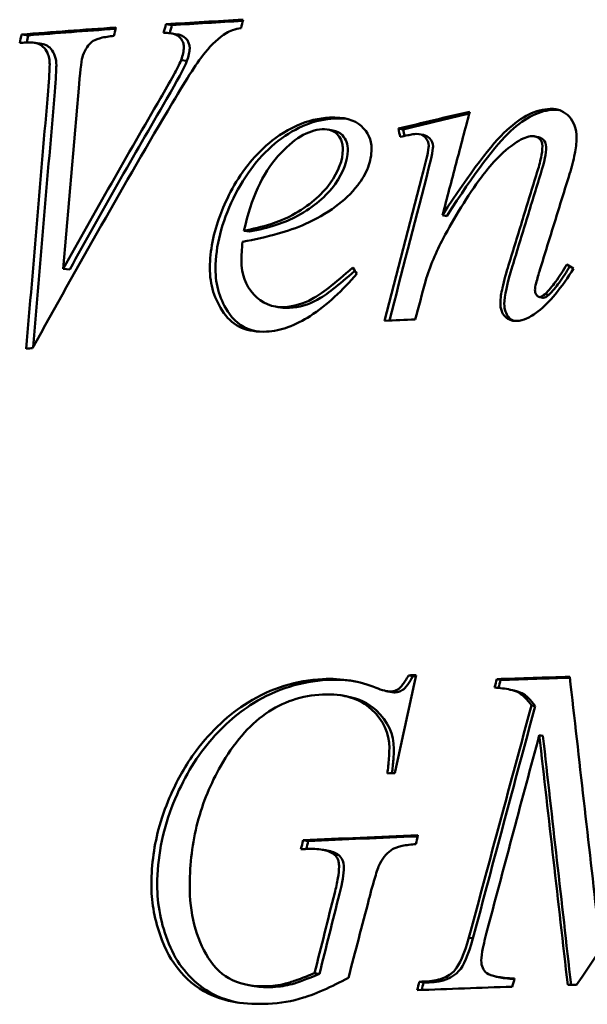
# Model space of a CAD drawing. Header units: millimetres. Extents: x 179 to 1081, y 151 to 740.
# Tile 3 of 8: x 695 to 750, y 496 to 592. Entities that reach past the tile are written whole.
import ezdxf

# ---------------------------------------------------------------- set-up
doc = ezdxf.new("R2010")
doc.units = ezdxf.units.MM
doc.header["$LTSCALE"] = 3
doc.layers.add('Widoczne (ISO)', color=7, linetype='Continuous', lineweight=50)

msp = doc.modelspace()

# ---------------------------------------------------------------- linework, layer by layer
at = {"layer": 'Widoczne (ISO)'}
for p, q in [((709.578, 591.279), (708.999, 591.362)), ((695.661, 590.281), (694.998, 590.364)), ((709.354, 590.498), (709.928, 590.415)), ((696.115, 589.585), (696.769, 589.502)), ((711.031, 587.809), (710.461, 587.892)), ((724.696, 581.143), (725.177, 581.061)), ((731.972, 581.158), (731.529, 581.241)), ((733.534, 580.706), (733.963, 580.624)), ((744.752, 580.485), (745.114, 580.402)), ((736.219, 572.765), (735.804, 572.848)), ((717.084, 571.26), (716.555, 571.343)), ((699.674, 567.566), (699.043, 567.649)), ((745.508, 564.833), (745.149, 564.916)), ((746.095, 565.112), (745.74, 565.195)), ((732.928, 528.132), (732.502, 528.215)), ((741.431, 527.768), (741.056, 527.851)), ((726.115, 526.253), (726.115, 526.253)), ((742.391, 526.824), (742.751, 526.742)), ((744.783, 525.22), (744.428, 525.303)), ((745.532, 522.339), (745.181, 522.422)), ((722.782, 512.139), (722.301, 512.222)), ((725.741, 510.789), (725.278, 510.872)), ((738.75, 502.701), (738.363, 502.784)), ((723.872, 499.259), (723.401, 499.342)), ((733.962, 498.421), (733.549, 498.504)), ((741.23, 498.951), (740.853, 499.035)), ((717.342, 498.126), (717.342, 498.126))]:
    msp.add_line(p, q, dxfattribs=at)
for centre, major_axis, ratio, start_param, end_param in [((806.243, 575.63), (-167.861, 1.686), 0.102013, 5.434416, 5.439235), ((808.516, 566.059), (-172.552, -23.278), 0.155692, 5.147935, 5.152633), ((944.135, 528.691), (296.409, -360.708), 0.327981, 4.344327, 4.345988), ((824.449, 549.3), (194.782, -109.894), 0.101197, 4.365987, 4.369577), ((1908.998, 335.59), (-755.473, -2651.824), 0.432998, 4.748629, 4.75001), ((805.945, 548.577), (-169.75, 0.431), 0.091131, 5.15576, 5.175252), ((806.221, 545.777), (-170.32, 1.591), 0.101216, 5.416593, 5.421341), ((2696.445, 140.671), (-987.216, -4502.854), 0.43402, 4.721468, 4.723576), ((805.936, 513.894), (172.617, -0.395), 0.090603, 2.005735, 2.01042), ((805.936, 513.811), (171.619, -0.394), 0.09113, 2.008583, 2.010421), ((805.943, 504.324), (-173.425, 0.426), 0.090964, 5.158227, 5.162891), ((805.985, 496.912), (-174.101, 0.596), 0.092825, 5.21202, 5.215539), ((2228.567, 235.679), (847.876, 3108.186), 0.472715, 1.612318, 1.614808), ((2226.296, 237.058), (847.067, 3125.549), 0.469419, 1.611544, 1.614021), ((2059.257, 255.781), (-805.671, -2861.989), 0.453994, 4.752494, 4.755147), ((805.929, 483.974), (175.092, -0.367), 0.090192, 1.993653, 1.997152), ((805.929, 483.891), (174.094, -0.367), 0.090708, 1.993654, 1.997153), ((805.884, 483.667), (-175.036, 0.181), 0.087571, 5.0447, 5.049881)]:
    msp.add_ellipse(centre, major_axis=major_axis, ratio=ratio, start_param=start_param, end_param=end_param, dxfattribs=at)
for points in [[(708.774, 590.543), (708.849, 590.816), (708.924, 591.089), (708.999, 591.362)], [(709.365, 590.496), (709.436, 590.757), (709.507, 591.018), (709.578, 591.279)], [(709.578, 591.279), (711.826, 591.421), (714.114, 591.558), (716.439, 591.689)], [(716.466, 591.803), (716.402, 591.532), (716.339, 591.26), (716.275, 590.988)], [(694.825, 589.546), (694.882, 589.819), (694.94, 590.091), (694.998, 590.364)], [(694.998, 590.364), (697.958, 590.602), (701.011, 590.828), (704.149, 591.043)], [(695.518, 589.601), (695.565, 589.827), (695.613, 590.054), (695.661, 590.281)], [(695.661, 590.281), (698.402, 590.503), (701.223, 590.714), (704.118, 590.916)], [(704.149, 591.043), (704.082, 590.77), (704.015, 590.498), (703.948, 590.225)], [(700.949, 588.332), (700.832, 587.999), (700.71, 587.072), (700.582, 585.552)], [(710.461, 587.892), (710.638, 588.358), (710.728, 588.762), (710.73, 589.104)], [(711.031, 587.809), (711.207, 588.275), (711.297, 588.679), (711.299, 589.021)], [(697.575, 584.889), (697.674, 586.164), (697.725, 587.02), (697.729, 587.459)], [(698.22, 584.806), (698.319, 586.081), (698.371, 586.937), (698.375, 587.376)], [(709.055, 584.101), (710.098, 585.891), (710.76, 587.126), (711.031, 587.809)], [(700.582, 585.552), (700.069, 579.584), (699.556, 573.616), (699.043, 567.649)], [(695.458, 559.898), (696.163, 568.228), (696.868, 576.559), (697.575, 584.889)], [(696.127, 560.044), (696.824, 568.298), (697.522, 576.552), (698.22, 584.806)], [(709.612, 583.719), (704.954, 575.815), (700.437, 567.89), (696.073, 559.945)], [(731.529, 581.241), (733.809, 581.793), (736.114, 582.341), (738.442, 582.883)], [(731.972, 581.158), (734.091, 581.674), (736.231, 582.186), (738.392, 582.694)], [(746.6, 583.072), (746.772, 583.078), (746.936, 583.068), (747.093, 583.044)], [(725.345, 582.224), (725.773, 582.244), (726.167, 582.232), (726.526, 582.187)], [(731.703, 580.443), (731.645, 580.709), (731.587, 580.975), (731.529, 581.241)], [(732.108, 580.528), (732.063, 580.738), (732.017, 580.948), (731.972, 581.158)], [(744.481, 580.51), (744.07, 580.496), (743.569, 580.3), (742.977, 579.922)], [(734.24, 576.493), (734.67, 578.154), (734.886, 579.155), (734.887, 579.497)], [(745.317, 576.878), (745.667, 577.996), (745.843, 578.857), (745.844, 579.459)], [(730.184, 562.611), (731.388, 567.267), (732.598, 571.922), (733.812, 576.576)], [(730.657, 562.632), (731.847, 567.253), (733.041, 571.874), (734.24, 576.493)], [(717.084, 571.26), (718.973, 571.608), (720.534, 572.112), (721.745, 572.775)], [(716.425, 570.263), (716.352, 569.527), (716.315, 568.915), (716.312, 568.427)], [(735.866, 570.581), (735.179, 569.301), (734.606, 567.911), (734.144, 566.412)], [(741.789, 564.259), (741.791, 564.975), (742.055, 566.197), (742.585, 567.924)], [(745.213, 564.91), (745.351, 564.914), (745.526, 565.009), (745.74, 565.195)], [(745.508, 564.833), (745.529, 564.828), (745.55, 564.826), (745.571, 564.827)], [(745.571, 564.827), (745.708, 564.831), (745.883, 564.926), (746.095, 565.112)], [(720.13, 563.899), (719.959, 563.926), (719.788, 563.954), (719.617, 563.982)], [(720.13, 563.899), (720.399, 563.855), (720.679, 563.84), (720.971, 563.855)], [(748.134, 528.079), (749.042, 520.05), (749.953, 512.019), (750.868, 503.988)], [(717.47, 525.511), (719.732, 526.898), (722.125, 527.652), (724.658, 527.771)], [(724.658, 527.771), (725.587, 527.814), (726.479, 527.767), (727.331, 527.629)], [(740.85, 527.038), (740.918, 527.309), (740.987, 527.58), (741.056, 527.851)], [(741.238, 527.002), (741.303, 527.257), (741.367, 527.513), (741.431, 527.768)], [(726.131, 526.25), (726.277, 526.224), (726.424, 526.198), (726.57, 526.172)], [(730.829, 526.604), (730.682, 526.632), (730.535, 526.66), (730.389, 526.688)], [(730.829, 526.604), (730.967, 526.578), (731.086, 526.567), (731.186, 526.571)], [(738.363, 502.784), (740.373, 510.293), (742.394, 517.799), (744.428, 525.303)], [(738.75, 502.701), (740.749, 510.21), (742.761, 517.716), (744.783, 525.22)], [(745.181, 522.422), (743.513, 516.2), (741.852, 509.977), (740.2, 503.752)], [(747.94, 498.19), (747.016, 506.268), (746.096, 514.346), (745.181, 522.422)], [(748.261, 498.2), (747.347, 506.247), (746.437, 514.293), (745.532, 522.339)], [(765.821, 522.953), (760.071, 514.73), (754.389, 506.484), (748.797, 498.215)], [(722.084, 511.358), (722.156, 511.646), (722.229, 511.934), (722.301, 512.222)], [(722.301, 512.222), (725.94, 512.395), (729.651, 512.556), (733.423, 512.704)], [(722.592, 511.382), (722.656, 511.635), (722.719, 511.887), (722.782, 512.139)], [(722.782, 512.139), (726.259, 512.306), (729.8, 512.46), (733.4, 512.604)], [(733.423, 512.704), (733.356, 512.417), (733.288, 512.129), (733.221, 511.842)], [(724.135, 511.311), (724.29, 511.283), (724.445, 511.256), (724.601, 511.229)], [(725.741, 510.789), (725.454, 510.998), (725.074, 511.145), (724.601, 511.229)], [(726.235, 509.591), (726.236, 510.128), (726.072, 510.527), (725.741, 510.789)], [(725.816, 507.034), (726.093, 508.104), (726.233, 508.957), (726.235, 509.591)], [(737.004, 499.635), (737.44, 500.123), (737.894, 501.173), (738.363, 502.784)], [(737.398, 499.552), (737.832, 500.04), (738.283, 501.09), (738.75, 502.701)], [(734.517, 498.442), (735.836, 498.493), (736.799, 498.863), (737.398, 499.552)], [(733.346, 497.691), (733.414, 497.962), (733.481, 498.233), (733.549, 498.504)], [(741.051, 498.995), (741.051, 498.995), (741.051, 498.995), (741.051, 498.995)], [(741.23, 498.951), (741.621, 498.864), (742.134, 498.803), (742.771, 498.769)], [(742.79, 498.835), (742.714, 498.564), (742.637, 498.293), (742.56, 498.022)], [(717.595, 498.079), (717.424, 498.107), (717.253, 498.135), (717.082, 498.163)], [(717.595, 498.079), (718.145, 497.989), (718.736, 497.96), (719.37, 497.992)], [(733.785, 497.708), (733.844, 497.945), (733.903, 498.183), (733.962, 498.421)]]:
    msp.add_open_spline(points, degree=3, dxfattribs=at)
for points, knots in [([(708.999, 591.362), (710.221, 591.439), (711.454, 591.514), (713.943, 591.661), (715.199, 591.733), (716.466, 591.803)], [-0.8996479, -0.8996479, -0.8996479, -0.8996479, -0.4498032, -0.4498032, 0, 0, 0, 0]), ([(703.948, 590.225), (703.535, 590.19), (703.068, 590.13), (702.167, 589.893), (701.951, 589.745), (701.666, 589.533), (701.498, 589.348), (701.189, 588.891), (701.057, 588.617), (700.949, 588.332)], [-0.2485724, -0.2485724, -0.2485724, -0.2485724, -0.2158173, -0.2158173, -0.1761985, -0.1761985, -0.0928782, -0.0928782, 0, 0, 0, 0]), ([(710.73, 589.104), (710.731, 589.236), (710.716, 589.365), (710.65, 589.614), (710.6, 589.728), (710.447, 589.979), (710.352, 590.074), (710.23, 590.197), (710.117, 590.268), (709.677, 590.472), (709.239, 590.532), (708.774, 590.543)], [-0.2763819, -0.2763819, -0.2763819, -0.2763819, -0.2633671, -0.2633671, -0.2502473, -0.2502473, -0.2318892, -0.2318892, -0.1717094, -0.1717094, 0, 0, 0, 0]), ([(714.829, 590.492), (714.142, 590.062), (713.464, 589.442), (712.794, 588.63), (712.124, 587.818), (711.058, 586.182), (709.612, 583.719)], [0, 0, 0, 0, 1, 1, 1, 2, 2, 2, 2]), ([(711.299, 589.021), (711.301, 589.411), (711.166, 589.744), (710.699, 590.219), (710.376, 590.351), (709.928, 590.415)], [0, 0, 0, 0, 1, 1, 1.721761, 1.721761, 1.721761, 1.721761]), ([(716.275, 590.988), (716.003, 590.944), (715.723, 590.881), (715.244, 590.716), (715.027, 590.62), (714.829, 590.492)], [-0.1757593, -0.1757593, -0.1757593, -0.1757593, -0.0786461, -0.0786461, 0, 0, 0, 0]), ([(697.729, 587.459), (697.731, 587.663), (697.715, 587.864), (697.641, 588.244), (697.586, 588.418), (697.39, 588.84), (697.25, 589.002), (697.043, 589.232), (696.877, 589.346), (696.325, 589.597), (695.879, 589.63), (695.431, 589.595)], [-0.3524393, -0.3524393, -0.3524393, -0.3524393, -0.3270897, -0.3270897, -0.3028658, -0.3028658, -0.2638344, -0.2638344, -0.1789985, -0.1789985, 0, 0, 0, 0]), ([(698.375, 587.376), (698.381, 588.043), (698.2, 588.581), (697.581, 589.274), (697.226, 589.444), (696.769, 589.502)], [0, 0, 0, 0, 1, 1, 1.689264, 1.689264, 1.689264, 1.689264]), ([(708.474, 584.184), (708.891, 584.896), (709.365, 585.72), (710.013, 586.927), (710.296, 587.478), (710.461, 587.892)], [-0.3456297, -0.3456297, -0.3456297, -0.3456297, -0.1356716, -0.1356716, 0, 0, 0, 0]), ([(699.043, 567.649), (700.579, 570.41), (702.134, 573.168), (705.277, 578.679), (706.867, 581.433), (708.474, 584.184)], [-1.981835, -1.981835, -1.981835, -1.981835, -0.990865, -0.990865, 0, 0, 0, 0]), ([(699.674, 567.566), (701.202, 570.326), (702.748, 573.085), (705.876, 578.597), (707.457, 581.35), (709.055, 584.101)], [-1.978014, -1.978014, -1.978014, -1.978014, -0.988996, -0.988996, 0, 0, 0, 0]), ([(735.804, 572.848), (738.488, 577.005), (740.573, 579.748), (742.026, 581.085), (743.479, 582.421), (744.886, 583.111), (746.245, 583.155)], [0, 0, 0, 0, 1, 1, 1, 2, 2, 2, 2]), ([(738.442, 582.883), (738.001, 581.211), (737.561, 579.539), (736.681, 576.194), (736.242, 574.521), (735.804, 572.848)], [-1.037949, -1.037949, -1.037949, -1.037949, -0.518974, -0.518974, 0, 0, 0, 0]), ([(736.219, 572.765), (738.889, 576.922), (740.961, 579.665), (743.85, 582.338), (745.249, 583.028), (746.6, 583.072)], [0, 0, 0, 0, 1, 1, 2, 2, 2, 2]), ([(746.245, 583.155), (746.43, 583.161), (746.614, 583.15), (746.966, 583.087), (747.133, 583.038), (747.619, 582.826), (747.874, 582.619), (748.303, 582.155), (748.481, 581.863), (748.739, 581.158), (748.793, 580.759), (748.793, 580.354)], [-0.4125646, -0.4125646, -0.4125646, -0.4125646, -0.3654235, -0.3654235, -0.3207757, -0.3207757, -0.2299225, -0.2299225, -0.1217117, -0.1217117, 0, 0, 0, 0]), ([(713.254, 567.744), (713.258, 568.584), (713.345, 569.419), (713.677, 571.126), (713.927, 571.983), (714.724, 574.111), (715.594, 575.985), (717.49, 578.404), (718.078, 579.032), (719.41, 580.206), (720.438, 580.986), (722.732, 581.998), (723.78, 582.255), (724.863, 582.307)], [-3.706357, -3.706357, -3.706357, -3.706357, -3.050996, -3.050996, -2.355313, -2.355313, -1.27009, -1.27009, -0.838683, -0.838683, -0.370874, -0.370874, 0, 0, 0, 0]), ([(713.801, 567.661), (713.813, 569.856), (714.388, 572.13), (716.682, 576.828), (718.125, 578.685), (721.632, 581.407), (723.453, 582.133), (725.345, 582.224)], [0, 0, 0, 0, 1, 1, 2, 2, 3, 3, 3, 3]), ([(724.863, 582.307), (726.237, 582.372), (727.262, 582.102), (727.926, 581.498), (728.59, 580.893), (728.922, 580.159), (728.92, 579.297)], [0, 0, 0, 0, 1, 1, 1, 2, 2, 2, 2]), ([(724.13, 581.174), (722.774, 581.108), (721.347, 580.24), (719.851, 578.569), (718.356, 576.897), (717.263, 574.488), (716.555, 571.343)], [0, 0, 0, 0, 1, 1, 1, 2, 2, 2, 2]), ([(726.144, 579.195), (726.144, 579.365), (726.131, 579.533), (726.074, 579.851), (726.031, 579.998), (725.862, 580.395), (725.722, 580.565), (725.468, 580.831), (725.291, 580.948), (724.791, 581.156), (724.457, 581.189), (724.13, 581.174)], [-0.2873097, -0.2873097, -0.2873097, -0.2873097, -0.2591704, -0.2591704, -0.2329821, -0.2329821, -0.1846179, -0.1846179, -0.1121586, -0.1121586, 0, 0, 0, 0]), ([(726.618, 579.112), (726.62, 579.73), (726.446, 580.223), (725.859, 580.839), (725.552, 580.996), (725.177, 581.061)], [0, 0, 0, 0, 1, 1, 1.68481, 1.68481, 1.68481, 1.68481]), ([(733.247, 580.727), (733.159, 580.723), (733.039, 580.706), (732.772, 580.663), (732.589, 580.628), (732.43, 580.595)], [-0.08915538, -0.08915538, -0.08915538, -0.08915538, -0.0536328, -0.0536328, 0, 0, 0, 0]), ([(734.462, 579.58), (734.463, 579.889), (734.345, 580.161), (734.109, 580.396), (733.874, 580.63), (733.586, 580.741), (733.247, 580.727)], [0, 0, 0, 0, 1, 1, 1, 2, 2, 2, 2]), ([(734.887, 579.497), (734.888, 579.806), (734.771, 580.078), (734.371, 580.478), (734.18, 580.582), (733.963, 580.624)], [0, 0, 0, 0, 1, 1, 1.705659, 1.705659, 1.705659, 1.705659]), ([(742.977, 579.922), (741.511, 578.997), (740.28, 577.479), (738.219, 574.734), (736.944, 572.581), (735.866, 570.581)], [-1.044194, -1.044194, -1.044194, -1.044194, -0.687934, -0.687934, 0, 0, 0, 0]), ([(745.485, 579.542), (745.485, 579.835), (745.386, 580.072), (745.189, 580.252), (744.991, 580.433), (744.755, 580.519), (744.481, 580.51)], [0, 0, 0, 0, 1, 1, 1, 2, 2, 2, 2]), ([(745.844, 579.459), (745.844, 579.752), (745.746, 579.989), (745.421, 580.288), (745.275, 580.365), (745.114, 580.402)], [0, 0, 0, 0, 1, 1, 1.655632, 1.655632, 1.655632, 1.655632]), ([(748.793, 580.354), (748.792, 579.852), (748.719, 579.311), (748.498, 578.162), (748.315, 577.48), (748.121, 576.843)], [-0.3507818, -0.3507818, -0.3507818, -0.3507818, -0.2000041, -0.2000041, 0, 0, 0, 0]), ([(721.244, 572.858), (722.858, 573.753), (724.085, 574.779), (724.905, 575.941), (725.726, 577.102), (726.14, 578.186), (726.144, 579.195)], [0, 0, 0, 0, 1, 1, 1, 2, 2, 2, 2]), ([(721.745, 572.775), (723.351, 573.67), (724.57, 574.696), (726.202, 577.019), (726.614, 578.103), (726.618, 579.112)], [0, 0, 0, 0, 1, 1, 2, 2, 2, 2]), ([(728.92, 579.297), (728.919, 578.992), (728.89, 578.69), (728.777, 578.083), (728.692, 577.785), (728.341, 576.856), (727.989, 576.274), (727.582, 575.748)], [-0.39065, -0.39065, -0.39065, -0.39065, -0.2988833, -0.2988833, -0.2054847, -0.2054847, 0, 0, 0, 0]), ([(733.812, 576.576), (733.97, 577.181), (734.165, 577.954), (734.402, 579.046), (734.462, 579.4), (734.462, 579.58)], [-0.1251595, -0.1251595, -0.1251595, -0.1251595, -0.0542476, -0.0542476, 0, 0, 0, 0]), ([(744.956, 576.961), (745.105, 577.437), (745.251, 577.955), (745.423, 578.791), (745.484, 579.188), (745.485, 579.542)], [-0.2572722, -0.2572722, -0.2572722, -0.2572722, -0.1066089, -0.1066089, 0, 0, 0, 0]), ([(742.209, 568.007), (742.665, 569.5), (743.122, 570.992), (744.038, 573.977), (744.496, 575.469), (744.956, 576.961)], [-0.937061, -0.937061, -0.937061, -0.937061, -0.4685303, -0.4685303, 0, 0, 0, 0]), ([(742.585, 567.924), (743.039, 569.416), (743.494, 570.909), (744.405, 573.894), (744.861, 575.386), (745.317, 576.878)], [-0.936614, -0.936614, -0.936614, -0.936614, -0.468307, -0.468307, 0, 0, 0, 0]), ([(748.121, 576.843), (747.639, 575.294), (747.158, 573.745), (746.198, 570.646), (745.719, 569.097), (745.24, 567.547)], [-0.973488, -0.973488, -0.973488, -0.973488, -0.4867442, -0.4867442, 0, 0, 0, 0]), ([(727.582, 575.748), (726.961, 574.945), (726.226, 574.265), (724.522, 573.005), (723.519, 572.451), (722.516, 571.994)], [-0.6803245, -0.6803245, -0.6803245, -0.6803245, -0.3668453, -0.3668453, 0, 0, 0, 0]), ([(722.516, 571.994), (721.679, 571.609), (720.751, 571.301), (718.754, 570.735), (717.561, 570.476), (716.425, 570.263)], [-0.7113491, -0.7113491, -0.7113491, -0.7113491, -0.4042461, -0.4042461, 0, 0, 0, 0]), ([(716.555, 571.343), (717.416, 571.501), (718.302, 571.707), (719.858, 572.209), (720.575, 572.494), (721.244, 572.858)], [-0.5579885, -0.5579885, -0.5579885, -0.5579885, -0.2518803, -0.2518803, 0, 0, 0, 0]), ([(716.312, 568.427), (716.306, 567.126), (716.702, 566.038), (717.506, 565.162), (718.311, 564.286), (719.296, 563.879), (720.467, 563.938)], [0, 0, 0, 0, 1, 1, 1, 2, 2, 2, 2]), ([(718.748, 561.557), (716.898, 561.46), (715.526, 562.059), (714.61, 563.357), (713.694, 564.656), (713.245, 566.117), (713.254, 567.744)], [0, 0, 0, 0, 1, 1, 1, 2, 2, 2, 2]), ([(717.7, 561.582), (716.627, 561.811), (715.779, 562.375), (714.238, 564.573), (713.792, 566.034), (713.801, 567.661)], [0.307207, 0.307207, 0.307207, 0.307207, 1, 1, 2, 2, 2, 2]), ([(720.467, 563.938), (721.399, 563.986), (722.301, 564.246), (723.172, 564.719), (724.044, 565.192), (725.348, 566.211), (727.102, 567.771)], [0, 0, 0, 0, 1, 1, 1, 2, 2, 2, 2]), ([(720.971, 563.855), (721.897, 563.902), (722.794, 564.163), (724.482, 565.085), (725.692, 566.025), (727.303, 567.452)], [0, 0, 0, 0, 1, 1, 1.948717, 1.948717, 1.948717, 1.948717]), ([(741.409, 564.342), (741.41, 564.764), (741.502, 565.302), (741.766, 566.512), (741.994, 567.309), (742.209, 568.007)], [-0.3698822, -0.3698822, -0.3698822, -0.3698822, -0.2191611, -0.2191611, 0, 0, 0, 0]), ([(745.24, 567.547), (745.123, 567.158), (744.977, 566.66), (744.802, 565.953), (744.757, 565.723), (744.757, 565.603)], [-0.08308369, -0.08308369, -0.08308369, -0.08308369, -0.03608259, -0.03608259, 0, 0, 0, 0]), ([(748.502, 567.675), (747.96, 566.814), (747.354, 565.937), (746.21, 564.557), (745.64, 563.957), (745.028, 563.488)], [-0.5463361, -0.5463361, -0.5463361, -0.5463361, -0.2384588, -0.2384588, 0, 0, 0, 0]), ([(745.74, 565.195), (746.104, 565.548), (746.448, 565.97), (747.143, 566.913), (747.518, 567.499), (747.857, 568.07)], [-0.3550871, -0.3550871, -0.3550871, -0.3550871, -0.2003035, -0.2003035, 0, 0, 0, 0]), ([(746.095, 565.112), (746.457, 565.465), (746.8, 565.887), (747.469, 566.802), (747.822, 567.353), (748.145, 567.893)], [-0.3542762, -0.3542762, -0.3542762, -0.3542762, -0.1999208, -0.1999208, -0.0108893, -0.0108893, -0.0108893, -0.0108893]), ([(727.491, 567.154), (726.153, 565.609), (724.62, 564.116), (722.286, 562.622), (721.567, 562.251), (720.142, 561.743), (719.449, 561.593), (718.748, 561.557)], [-1.147477, -1.147477, -1.147477, -1.147477, -0.510843, -0.510843, -0.244786, -0.244786, 0, 0, 0, 0]), ([(744.757, 565.603), (744.757, 565.408), (744.806, 565.242), (744.905, 565.107), (745.004, 564.972), (745.107, 564.906), (745.213, 564.91)], [0, 0, 0, 0, 1, 1, 1, 2, 2, 2, 2]), ([(742.996, 562.59), (742.87, 562.586), (742.743, 562.593), (742.505, 562.634), (742.394, 562.666), (742.086, 562.801), (741.942, 562.924), (741.704, 563.185), (741.604, 563.356), (741.443, 563.798), (741.408, 564.07), (741.409, 564.342)], [-0.2475622, -0.2475622, -0.2475622, -0.2475622, -0.2195565, -0.2195565, -0.1937167, -0.1937167, -0.1446883, -0.1446883, -0.0818407, -0.0818407, 0, 0, 0, 0]), ([(742.741, 562.598), (742.539, 562.672), (742.364, 562.791), (741.93, 563.271), (741.788, 563.705), (741.789, 564.259)], [0.47889, 0.47889, 0.47889, 0.47889, 1, 1, 2, 2, 2, 2]), ([(745.028, 563.488), (744.693, 563.234), (744.326, 562.996), (743.644, 562.695), (743.321, 562.601), (742.996, 562.59)], [-0.2351566, -0.2351566, -0.2351566, -0.2351566, -0.1048745, -0.1048745, 0, 0, 0, 0]), ([(730.751, 526.654), (730.939, 526.662), (731.126, 526.699), (731.456, 526.842), (731.554, 526.917), (731.693, 527.023), (731.795, 527.136), (732.095, 527.516), (732.31, 527.87), (732.502, 528.215)], [-0.2157161, -0.2157161, -0.2157161, -0.2157161, -0.1928455, -0.1928455, -0.1733992, -0.1733992, -0.1196862, -0.1196862, 0, 0, 0, 0]), ([(731.186, 526.571), (731.338, 526.578), (731.49, 526.603), (731.774, 526.702), (731.902, 526.771), (732.078, 526.905), (732.208, 527.012), (732.602, 527.564), (732.779, 527.863), (732.928, 528.132)], [-0.7044416, -0.7044416, -0.7044416, -0.7044416, -0.4470758, -0.4470758, -0.2063075, -0.2063075, -0.0930502, -0.0930502, 0, 0, 0, 0]), ([(741.056, 527.851), (742.225, 527.891), (743.4, 527.931), (745.76, 528.007), (746.945, 528.044), (748.134, 528.079)], [-0.7574305, -0.7574305, -0.7574305, -0.7574305, -0.3787036, -0.3787036, 0, 0, 0, 0]), ([(716.956, 525.594), (718.074, 526.276), (719.243, 526.817), (721.683, 527.58), (722.922, 527.795), (724.184, 527.854)], [-0.8633617, -0.8633617, -0.8633617, -0.8633617, -0.4300212, -0.4300212, 0, 0, 0, 0]), ([(724.184, 527.854), (725.089, 527.896), (725.997, 527.855), (727.739, 527.571), (728.565, 527.343), (729.365, 527.011)], [-0.5981474, -0.5981474, -0.5981474, -0.5981474, -0.2899031, -0.2899031, 0, 0, 0, 0]), ([(741.431, 527.768), (742.594, 527.808), (743.762, 527.848), (746.001, 527.92), (747.071, 527.954), (748.145, 527.987)], [-0.752972, -0.752972, -0.752972, -0.752972, -0.376486, -0.376486, -0.0344182, -0.0344182, -0.0344182, -0.0344182]), ([(724.179, 526.365), (723.191, 526.319), (722.217, 526.148), (720.348, 525.513), (719.478, 525.068), (717.811, 523.897), (717.043, 523.179), (715.581, 521.481), (714.909, 520.493), (714.315, 519.452)], [-1.369438, -1.369438, -1.369438, -1.369438, -1.032772, -1.032772, -0.706287, -0.706287, -0.368617, -0.368617, 0, 0, 0, 0]), ([(730.649, 521.159), (730.652, 522.607), (730.073, 523.861), (728.92, 524.918), (727.767, 525.974), (726.18, 526.458), (724.179, 526.365)], [0, 0, 0, 0, 1, 1, 1, 2, 2, 2, 2]), ([(731.084, 521.076), (731.087, 522.524), (730.511, 523.778), (728.616, 525.526), (727.682, 525.972), (726.57, 526.172)], [0, 0, 0, 0, 1, 1, 1.653849, 1.653849, 1.653849, 1.653849]), ([(729.365, 527.011), (729.622, 526.909), (729.914, 526.804), (730.375, 526.685), (730.58, 526.647), (730.751, 526.654)], [-0.1366552, -0.1366552, -0.1366552, -0.1366552, -0.056846, -0.056846, 0, 0, 0, 0]), ([(744.428, 525.303), (744.21, 525.606), (743.96, 525.913), (743.43, 526.408), (743.237, 526.52), (742.914, 526.689), (742.636, 526.77), (741.891, 526.934), (741.332, 526.998), (740.85, 527.038)], [-0.3408879, -0.3408879, -0.3408879, -0.3408879, -0.2926851, -0.2926851, -0.2460618, -0.2460618, -0.1570984, -0.1570984, 0, 0, 0, 0]), ([(744.783, 525.22), (744.329, 525.856), (743.898, 526.281), (743.31, 526.589), (743.064, 526.672), (742.751, 526.742)], [0, 0, 0, 0, 1, 1, 1.438923, 1.438923, 1.438923, 1.438923]), ([(707.588, 507.993), (707.599, 509.909), (707.856, 511.792), (709.008, 515.862), (709.933, 517.703), (710.946, 519.5), (711.408, 520.216), (712.626, 521.85), (713.464, 522.777), (715.136, 524.335), (716.017, 525.015), (716.956, 525.594)], [-1.673063, -1.673063, -1.673063, -1.673063, -1.367796, -1.367796, -0.999761, -0.999761, -0.736585, -0.736585, -0.364503, -0.364503, 0, 0, 0, 0]), ([(708.152, 507.91), (708.168, 510.496), (708.627, 512.979), (710.447, 517.737), (711.585, 519.771), (714.336, 523.147), (715.837, 524.498), (717.47, 525.511)], [0, 0, 0, 0, 1, 1, 2, 2, 3, 3, 3, 3]), ([(730.466, 518.711), (730.517, 519.177), (730.567, 519.688), (730.625, 520.468), (730.648, 520.844), (730.649, 521.159)], [-0.2371101, -0.2371101, -0.2371101, -0.2371101, -0.0947482, -0.0947482, 0, 0, 0, 0]), ([(730.912, 518.729), (730.959, 519.167), (731.005, 519.639), (731.06, 520.385), (731.083, 520.761), (731.084, 521.076)], [-0.2268415, -0.2268415, -0.2268415, -0.2268415, -0.0947475, -0.0947475, 0, 0, 0, 0]), ([(714.315, 519.452), (713.333, 517.737), (712.577, 515.905), (711.552, 511.972), (711.311, 509.956), (711.3, 507.918)], [-1.222037, -1.222037, -1.222037, -1.222037, -0.61426, -0.61426, 0, 0, 0, 0]), ([(733.221, 511.842), (732.784, 511.818), (732.309, 511.77), (731.357, 511.561), (731.091, 511.421), (730.726, 511.208), (730.51, 511.026), (730.102, 510.575), (729.918, 510.303), (729.761, 510.017)], [-0.2717514, -0.2717514, -0.2717514, -0.2717514, -0.2340598, -0.2340598, -0.1883346, -0.1883346, -0.0991236, -0.0991236, 0, 0, 0, 0]), ([(725.278, 510.872), (724.975, 511.092), (724.596, 511.223), (723.694, 511.396), (723.136, 511.408), (722.621, 511.384)], [-0.313052, -0.313052, -0.313052, -0.313052, -0.175869, -0.175869, 0, 0, 0, 0]), ([(725.774, 509.674), (725.775, 509.801), (725.766, 509.928), (725.724, 510.164), (725.694, 510.273), (725.61, 510.475), (725.559, 510.567), (725.432, 510.735), (725.359, 510.808), (725.278, 510.872)], [-0.1407757, -0.1407757, -0.1407757, -0.1407757, -0.1025815, -0.1025815, -0.0676602, -0.0676602, -0.0341487, -0.0341487, 0, 0, 0, 0]), ([(729.761, 510.017), (729.64, 509.799), (729.487, 509.37), (729.101, 508.123), (728.86, 507.225), (728.673, 506.506)], [-0.3878435, -0.3878435, -0.3878435, -0.3878435, -0.2230566, -0.2230566, 0, 0, 0, 0]), ([(725.354, 507.117), (725.475, 507.584), (725.589, 508.082), (725.727, 508.918), (725.773, 509.311), (725.774, 509.674)], [-0.2548305, -0.2548305, -0.2548305, -0.2548305, -0.1094463, -0.1094463, 0, 0, 0, 0]), ([(718.909, 496.369), (717.843, 496.316), (716.768, 496.351), (714.838, 496.674), (713.962, 496.93), (711.878, 497.961), (710.889, 498.878), (709.607, 500.464), (708.956, 501.501), (708.129, 503.926), (707.92, 504.732), (707.65, 506.361), (707.583, 507.171), (707.588, 507.993)], [-2.557329, -2.557329, -2.557329, -2.557329, -2.089372, -2.089372, -1.683451, -1.683451, -1.053472, -1.053472, -0.506539, -0.506539, -0.2478, -0.2478, 0, 0, 0, 0]), ([(716.065, 496.473), (714.841, 496.7), (713.781, 497.112), (711.237, 498.797), (710.044, 500.288), (708.514, 504.083), (708.141, 505.991), (708.152, 507.91)], [0.450228, 0.450228, 0.450228, 0.450228, 1, 1, 2, 2, 3, 3, 3, 3]), ([(711.3, 507.918), (711.286, 505.136), (711.882, 502.768), (713.105, 500.811), (714.328, 498.853), (716.236, 497.944), (718.873, 498.075)], [0, 0, 0, 0, 1, 1, 1, 2, 2, 2, 2]), ([(740.2, 503.752), (740.032, 503.132), (739.847, 502.404), (739.629, 501.317), (739.56, 500.872), (739.56, 500.556)], [-0.2280048, -0.2280048, -0.2280048, -0.2280048, -0.0950892, -0.0950892, 0, 0, 0, 0]), ([(739.56, 500.556), (739.559, 500.019), (739.739, 499.611), (740.102, 499.33), (740.465, 499.05), (741.358, 498.885), (742.79, 498.835)], [0, 0, 0, 0, 1, 1, 1, 2, 2, 2, 2]), ([(734.107, 498.525), (734.677, 498.547), (735.281, 498.632), (736.055, 498.928), (736.277, 499.039), (736.674, 499.307), (736.849, 499.458), (737.004, 499.635)], [-0.3381873, -0.3381873, -0.3381873, -0.3381873, -0.1504961, -0.1504961, -0.0721724, -0.0721724, 0, 0, 0, 0]), ([(718.873, 498.075), (719.19, 498.091), (719.509, 498.122), (720.24, 498.235), (720.548, 498.312), (721.082, 498.457), (721.491, 498.599), (722.345, 498.913), (722.893, 499.132), (723.401, 499.342)], [-0.4165891, -0.4165891, -0.4165891, -0.4165891, -0.3678171, -0.3678171, -0.30426, -0.30426, -0.1814505, -0.1814505, 0, 0, 0, 0]), ([(726.681, 498.879), (725.886, 498.466), (725.047, 498.05), (723.313, 497.284), (722.718, 497.08), (721.203, 496.613), (720.056, 496.426), (718.909, 496.369)], [-0.6468858, -0.6468858, -0.6468858, -0.6468858, -0.5302092, -0.5302092, -0.3963563, -0.3963563, 0, 0, 0, 0]), ([(719.37, 497.992), (720.018, 498.025), (720.634, 498.12), (721.799, 498.437), (722.682, 498.764), (723.872, 499.259)], [0, 0, 0, 0, 1, 1, 2, 2, 2, 2]), ([(742.56, 498.022), (741.006, 497.97), (739.461, 497.917), (736.39, 497.807), (734.863, 497.75), (733.346, 497.691)], [-1.000174, -1.000174, -1.000174, -1.000174, -0.500113, -0.500113, 0, 0, 0, 0])]:
    msp.add_open_spline(points, degree=3, knots=knots, dxfattribs=at)

doc.saveas('drawing.dxf')
